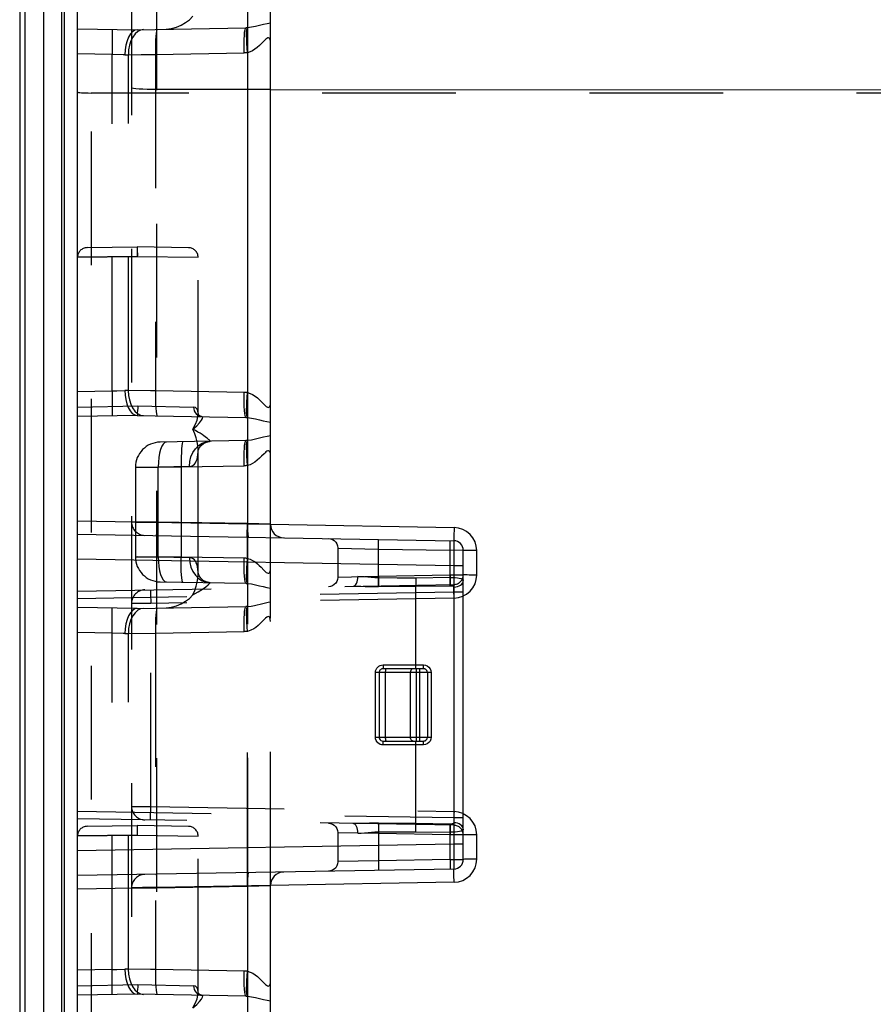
# Model space of a CAD drawing. Header units: inches. Extents: x 0 to 63, y 0 to 40.7.
# Tile 22 of 49: x 55.4 to 57.6, y 6.4 to 9. Entities that reach past the tile are written whole.
import ezdxf

# ---------------------------------------------------------------- set-up
doc = ezdxf.new("R2010")
doc.units = ezdxf.units.IN
doc.header["$LTSCALE"] = 3.462963
doc.header["$MEASUREMENT"] = 0
doc.linetypes.add('HIDDEN', pattern=[0.2, 0.1, -0.1])
doc.layers.add('_87240', color=7, linetype='CONTINUOUS')

msp = doc.modelspace()

# ---------------------------------------------------------------- linework, layer by layer
at = {"layer": '_87240', "color": 7, "linetype": 'Continuous'}
for p, q in [((55.5262, 2.473), (55.5262, 11.878)), ((56.0262, 7.6436), (56.0262, 11.7747)), ((55.3762, 11.6127), (55.3762, 2.7382)), ((55.5262, 7.618), (56.5017, 7.6009)), ((56.5262, 6.775), (56.5262, 7.5759)), ((56.5017, 6.75), (55.5262, 6.733)), ((56.0262, 2.5763), (56.0262, 6.7073))]:
    msp.add_line(p, q, dxfattribs=at)
at = {"layer": '_87240', "color": 9, "linetype": 'Continuous'}
for p, q in [((55.4378, 11.6532), (55.4378, 2.6977)), ((55.4856, 2.6882), (55.4856, 11.6627)), ((55.4912, 11.6627), (55.4912, 2.6882)), ((55.3901, 2.7175), (55.3901, 11.6334)), ((55.9669, 11.5904), (55.9669, 7.6452)), ((56.0262, 8.7705), (59.2779, 8.7696)), ((55.5262, 7.6529), (55.9669, 7.6452)), ((55.9669, 7.6452), (56.0262, 7.6436)), ((56.0262, 7.6436), (56.5021, 7.6353)), ((56.5021, 7.6353), (56.5018, 7.6113)), ((56.5018, 7.6113), (56.5017, 7.6037)), ((56.5611, 7.5121), (56.5611, 7.5754)), ((56.5017, 7.5359), (55.5262, 7.553)), ((56.5017, 7.5359), (56.5017, 6.815)), ((56.5262, 7.5359), (56.5017, 7.5359)), ((56.5262, 7.4578), (56.5349, 7.4626)), ((56.5349, 7.4626), (56.5438, 7.47)), ((55.5262, 6.7979), (56.5017, 6.815)), ((56.5017, 6.815), (56.5262, 6.815)), ((56.5611, 6.7756), (56.5611, 6.8389)), ((56.5021, 6.7156), (56.0262, 6.7074)), ((56.5021, 6.7156), (56.5018, 6.7345)), ((55.9669, 6.7057), (55.5262, 6.698)), ((56.0262, 6.7073), (55.9669, 6.7057)), ((55.9669, 6.7057), (55.9669, 2.7606))]:
    msp.add_line(p, q, dxfattribs=at)
at = {"layer": '_87240', "color": 8, "linetype": 'HIDDEN'}
for p, q in [((55.5611, 10.0467), (55.5611, 4.3042)), ((55.731, 9.8077), (55.731, 4.5432)), ((55.9665, 9.8087), (55.9665, 4.5422)), ((55.6662, 9.7427), (55.6662, 4.6082)), ((55.5262, 8.9282), (55.6812, 8.9255)), ((55.6812, 8.9255), (55.9624, 8.9304)), ((55.6159, 8.8616), (55.5262, 8.8632)), ((55.6159, 7.9893), (55.6159, 8.8616)), ((55.6491, 8.8604), (55.6579, 8.8608)), ((55.6579, 8.8608), (55.6909, 8.861)), ((55.6579, 7.9902), (55.6579, 8.8608)), ((55.6909, 8.861), (55.7282, 8.8614)), ((55.7282, 8.8614), (55.9579, 8.8654)), ((55.7282, 8.8614), (55.7282, 7.9895)), ((55.5269, 8.7633), (55.5288, 8.7629)), ((59.2773, 8.7604), (55.5611, 8.7615)), ((55.6676, 8.7739), (55.6662, 8.7748)), ((55.7187, 8.7706), (55.7067, 8.7709)), ((56.0262, 8.7705), (55.731, 8.7706)), ((55.5508, 8.3607), (55.6812, 8.363)), ((55.6811, 8.3591), (55.6811, 8.3556)), ((55.6811, 8.3556), (55.6811, 8.3512)), ((55.6811, 8.3512), (55.6812, 8.3488)), ((55.8142, 8.3606), (55.6812, 8.363)), ((55.5262, 8.3357), (55.681, 8.338)), ((55.681, 8.338), (55.5262, 8.3357)), ((55.681, 8.338), (55.8387, 8.3356)), ((55.8387, 7.9299), (55.8387, 8.3356)), ((55.5262, 7.9877), (55.6159, 7.9893)), ((55.6159, 7.9893), (55.6281, 7.9897)), ((55.6281, 7.9897), (55.6491, 7.9905)), ((55.6579, 7.9902), (55.6491, 7.9905)), ((55.5262, 7.9473), (55.6825, 7.9505)), ((55.6825, 7.9505), (55.827, 7.9475)), ((55.8378, 7.9376), (55.8355, 7.9427)), ((55.8387, 7.9309), (55.8378, 7.9376)), ((55.6812, 7.9255), (55.5262, 7.9228)), ((55.6812, 7.9255), (55.9624, 7.9206)), ((55.8387, 7.9299), (55.8387, 7.9309)), ((55.9624, 7.8604), (55.7401, 7.8565)), ((55.8387, 7.5183), (55.8387, 7.8326)), ((55.6762, 7.7915), (55.7356, 7.7918)), ((55.6762, 7.7915), (55.6762, 7.5594)), ((55.6777, 7.7915), (55.7949, 7.7925)), ((55.816, 7.7938), (55.7356, 7.7918)), ((55.7356, 7.5591), (55.7356, 7.7918)), ((55.7949, 7.7925), (55.9579, 7.7954)), ((55.7949, 7.7925), (55.7949, 7.5584)), ((55.6675, 7.6499), (55.6662, 7.6499)), ((55.7308, 7.6426), (55.7306, 7.624)), ((55.731, 7.6494), (55.7308, 7.6418)), ((55.9665, 7.6453), (55.731, 7.6494)), ((55.731, 7.6487), (56.0262, 7.6436)), ((56.0262, 7.6436), (55.9665, 7.6453)), ((55.9669, 7.5551), (55.9669, 7.6452)), ((56.0262, 6.7073), (56.0262, 7.6436)), ((55.7306, 7.625), (55.7305, 7.6169)), ((55.7305, 7.615), (55.7305, 7.6172)), ((55.7305, 7.6151), (55.7305, 7.6144)), ((55.966, 7.613), (55.9661, 7.6205)), ((56.2012, 7.5816), (56.2012, 7.5069)), ((56.2012, 7.5816), (56.3062, 7.5793)), ((56.3062, 7.5793), (56.3063, 7.5842)), ((56.3063, 7.5842), (56.3064, 7.5932)), ((56.4919, 7.6006), (56.4919, 7.6011)), ((56.4919, 7.6006), (56.4919, 7.6011)), ((56.492, 7.5991), (56.4919, 7.6006)), ((56.4919, 7.5809), (56.492, 7.59)), ((56.4919, 7.5761), (56.4919, 7.581)), ((56.492, 7.5967), (56.492, 7.5992)), ((56.492, 7.5935), (56.492, 7.5969)), ((56.492, 7.5897), (56.492, 7.5938)), ((56.5017, 7.6013), (56.5017, 7.6009)), ((55.6762, 7.5594), (55.7356, 7.5591)), ((55.7356, 7.5591), (55.816, 7.5571)), ((56.3062, 7.4998), (56.3062, 7.5793)), ((56.3062, 7.5793), (56.4919, 7.5761)), ((56.4919, 7.5057), (56.4919, 7.5761)), ((56.5262, 7.5759), (56.4919, 7.5761)), ((56.5262, 7.5759), (56.5256, 7.5759)), ((55.8387, 7.5183), (55.8387, 7.5183)), ((56.2012, 7.5069), (56.3062, 7.5091)), ((56.3062, 7.5091), (56.4919, 7.5124)), ((56.3546, 7.5043), (56.3062, 7.5044)), ((56.403, 7.5042), (56.3546, 7.5043)), ((56.4919, 7.5057), (56.403, 7.5042)), ((56.492, 7.4974), (56.4919, 7.5057)), ((55.5262, 7.4705), (56.5017, 7.4875)), ((55.7401, 7.4944), (55.9624, 7.4906)), ((55.7524, 7.4954), (55.7566, 7.4941)), ((56.306, 7.482), (56.4029, 7.4829)), ((56.4029, 7.4829), (56.492, 7.4844)), ((56.4032, 7.4658), (56.4029, 7.4829)), ((56.4919, 7.4879), (56.4919, 7.4874)), ((56.5017, 7.4868), (56.5017, 7.4875)), ((56.5019, 7.481), (56.5018, 7.477)), ((56.5017, 7.4675), (55.5262, 7.4505)), ((55.7156, 7.4638), (55.716, 7.4384)), ((56.4032, 7.2692), (56.4032, 7.4658)), ((56.5018, 7.4724), (56.5017, 7.4675)), ((56.5262, 7.4675), (56.5017, 7.4675)), ((56.5018, 7.477), (56.5018, 7.4724)), ((56.5021, 7.4522), (56.5018, 7.4714)), ((55.6812, 7.4255), (55.5262, 7.4282)), ((55.6812, 7.4255), (55.9624, 7.4304)), ((55.716, 7.4385), (55.6969, 7.4384)), ((56.5021, 7.4522), (55.716, 7.4384)), ((55.716, 6.9125), (55.716, 7.4384)), ((55.6159, 7.3616), (55.5262, 7.3632)), ((55.6159, 6.4893), (55.6159, 7.3616)), ((55.6491, 7.3604), (55.6579, 7.3608)), ((55.6579, 7.3608), (55.7282, 7.3614)), ((55.6579, 6.4902), (55.6579, 7.3608)), ((55.7282, 7.3614), (55.9579, 7.3654)), ((55.7282, 7.3614), (55.7282, 6.4895)), ((55.9669, 6.7057), (55.9669, 7.3659)), ((56.3184, 7.2792), (56.3184, 7.276)), ((56.3184, 7.2792), (56.4229, 7.2792)), ((56.2983, 7.0917), (56.2983, 7.2592)), ((56.4429, 7.2592), (56.2983, 7.2592)), ((56.3081, 7.2592), (56.3081, 7.0917)), ((56.3122, 7.2672), (56.3112, 7.2664)), ((56.3133, 7.268), (56.3122, 7.2672)), ((56.4231, 7.2692), (56.3183, 7.2692)), ((56.3249, 7.0917), (56.3249, 7.2592)), ((56.3888, 7.2592), (56.3888, 7.0917)), ((56.4041, 7.2692), (56.4041, 7.0817)), ((56.4131, 7.0817), (56.4131, 7.2692)), ((56.4331, 7.2592), (56.4331, 7.0917)), ((56.4429, 7.2592), (56.4429, 7.0917)), ((56.2983, 7.0917), (56.4429, 7.0917)), ((56.3183, 7.0817), (56.4231, 7.0817)), ((56.4229, 7.0717), (56.3184, 7.0717)), ((56.4032, 6.8851), (56.4032, 7.0817)), ((55.5262, 6.9004), (56.5017, 6.8834)), ((55.6746, 6.9125), (55.6883, 6.9125)), ((55.716, 6.9125), (56.5021, 6.8988)), ((56.5139, 6.8974), (56.5021, 6.8988)), ((56.5248, 6.8939), (56.5139, 6.8974)), ((56.5262, 6.8931), (56.5248, 6.8939)), ((56.5017, 6.8634), (55.5262, 6.8804)), ((55.7156, 6.8797), (55.7156, 6.8871)), ((56.4029, 6.868), (56.306, 6.8689)), ((56.4029, 6.868), (56.4032, 6.8851)), ((56.403, 6.8655), (56.4029, 6.868)), ((56.492, 6.8665), (56.4029, 6.868)), ((56.403, 6.8589), (56.403, 6.8655)), ((56.5017, 6.8834), (56.5018, 6.8785)), ((56.5017, 6.8834), (56.5262, 6.8834)), ((56.5017, 6.8738), (56.5017, 6.8661)), ((56.5017, 6.8661), (56.5017, 6.8641)), ((56.5018, 6.8785), (56.5018, 6.8739)), ((56.5018, 6.8739), (56.5019, 6.8699)), ((55.5508, 6.8607), (55.6812, 6.863)), ((55.6811, 6.8592), (55.6809, 6.8512)), ((55.6809, 6.8512), (55.6809, 6.8488)), ((55.681, 6.8562), (55.681, 6.8379)), ((55.6812, 6.8613), (55.6811, 6.8591)), ((55.8142, 6.8606), (55.6812, 6.863)), ((56.2012, 6.8441), (56.2012, 6.7693)), ((56.3062, 6.8418), (56.2012, 6.8441)), ((56.3062, 6.8597), (56.3062, 6.8511)), ((56.3062, 6.8511), (56.3062, 6.7716)), ((56.3062, 6.8465), (56.3546, 6.8466)), ((56.4919, 6.8386), (56.3062, 6.8418)), ((56.3546, 6.8466), (56.403, 6.8467)), ((56.403, 6.8467), (56.4919, 6.8452)), ((56.4919, 6.8452), (56.492, 6.8535)), ((56.492, 6.8524), (56.4919, 6.8434)), ((56.4919, 6.7748), (56.4919, 6.8452)), ((56.4919, 6.8434), (56.4919, 6.8386)), ((56.492, 6.8535), (56.492, 6.8609)), ((56.5017, 6.8641), (56.5017, 6.8634)), ((55.5262, 6.8357), (55.681, 6.838)), ((55.681, 6.838), (55.5262, 6.8357)), ((55.681, 6.838), (55.8387, 6.8356)), ((55.8387, 6.4299), (55.8387, 6.8356)), ((56.5256, 6.8384), (56.4919, 6.8386)), ((56.5262, 6.8384), (56.5256, 6.8384)), ((56.3062, 6.7716), (56.2012, 6.7693)), ((56.4919, 6.7748), (56.3062, 6.7716)), ((56.3062, 6.7716), (56.3064, 6.762)), ((56.4919, 6.7748), (56.5262, 6.775)), ((56.4919, 6.7748), (56.492, 6.7652)), ((56.492, 6.7654), (56.492, 6.7609)), ((56.3063, 6.7471), (56.3062, 6.7466)), ((56.4919, 6.7503), (56.4919, 6.7498)), ((56.492, 6.7612), (56.492, 6.7571)), ((56.492, 6.7574), (56.492, 6.754)), ((56.492, 6.7542), (56.492, 6.7517)), ((56.5017, 6.7496), (56.5017, 6.75)), ((55.7305, 6.7339), (55.7306, 6.7265)), ((55.7306, 6.7267), (55.731, 6.7015)), ((55.9661, 6.7304), (55.9665, 6.7056)), ((56.0262, 6.7074), (55.731, 6.7022)), ((55.731, 6.7015), (55.9665, 6.7056)), ((55.9665, 6.7056), (56.0262, 6.7073)), ((55.6159, 6.4893), (55.5262, 6.4877)), ((55.6159, 6.4893), (55.6282, 6.4897)), ((55.6282, 6.4897), (55.6491, 6.4905)), ((55.6579, 6.4902), (55.6491, 6.4905)), ((55.5262, 6.4473), (55.6825, 6.4505)), ((55.6825, 6.4505), (55.827, 6.4475)), ((55.8378, 6.4376), (55.8355, 6.4427)), ((55.8387, 6.4309), (55.8378, 6.4376)), ((55.6812, 6.4255), (55.5262, 6.4228)), ((55.9624, 6.4206), (55.6812, 6.4255)), ((55.8387, 6.4299), (55.8387, 6.4309))]:
    msp.add_line(p, q, dxfattribs=at)
for points in [[(55.7559, 8.9268), (55.7697, 8.9285), (55.7829, 8.932), (55.795, 8.9372), (55.8063, 8.9439), (55.8165, 8.9516), (55.8253, 8.9605)], [(56.0262, 8.9426), (56.0176, 8.9412), (56.0084, 8.9391), (55.9983, 8.9365), (55.9876, 8.9339), (55.9771, 8.9318), (55.9665, 8.9305)], [(55.6159, 8.9266), (55.6161, 8.9253), (55.6162, 8.9216), (55.6163, 8.9156), (55.6163, 8.9076), (55.6163, 8.8977), (55.6162, 8.8865), (55.6161, 8.8743), (55.6159, 8.8616)], [(55.6812, 8.9255), (55.675, 8.9242), (55.6689, 8.9205), (55.6634, 8.9145), (55.6585, 8.9064), (55.6546, 8.8966), (55.6516, 8.8854), (55.6497, 8.873), (55.6491, 8.8604)], [(55.6975, 8.9257), (55.6896, 8.9244), (55.6821, 8.9206), (55.6752, 8.9145), (55.6692, 8.9065), (55.6643, 8.8967), (55.6607, 8.8855), (55.6585, 8.8734), (55.6579, 8.8608)], [(55.7327, 8.9264), (55.7316, 8.9251), (55.7307, 8.9215), (55.7298, 8.9158), (55.7291, 8.908), (55.7285, 8.8982), (55.7282, 8.8869), (55.7281, 8.8745), (55.7282, 8.8614)], [(55.9579, 8.8654), (55.9578, 8.8779), (55.9579, 8.8899), (55.9582, 8.9009), (55.9587, 8.9106), (55.9594, 8.9188), (55.9603, 8.9251), (55.9613, 8.929), (55.9624, 8.9304)], [(55.9665, 8.9305), (55.9658, 8.9305), (55.9651, 8.9305), (55.9645, 8.9304), (55.9638, 8.9304), (55.9631, 8.9304), (55.9624, 8.9304)], [(55.9669, 8.8659), (55.9659, 8.8781), (55.9651, 8.8901), (55.9647, 8.901), (55.9644, 8.9107), (55.9645, 8.9187), (55.9649, 8.9248), (55.9656, 8.9289), (55.9665, 8.9305)], [(56.0097, 8.8966), (56.0031, 8.8898), (55.998, 8.8847), (55.9921, 8.8794), (55.9862, 8.8748), (55.9801, 8.8709), (55.9736, 8.8679), (55.9669, 8.8659)], [(56.0262, 8.8919), (56.026, 8.8961), (56.0253, 8.8994), (56.0243, 8.9018), (56.0231, 8.9034), (56.0214, 8.9042), (56.0193, 8.9041), (56.017, 8.9029), (56.0145, 8.9011), (56.0122, 8.8991), (56.0097, 8.8966)], [(55.6491, 8.8604), (55.6441, 8.8606), (55.6159, 8.8616)], [(55.9669, 8.8659), (55.9654, 8.8657), (55.9639, 8.8656), (55.9624, 8.8655), (55.9609, 8.8655), (55.9594, 8.8654), (55.9579, 8.8654)], [(55.5262, 8.7638), (55.5269, 8.7633), (55.5288, 8.7629), (55.5319, 8.7625)], [(55.5319, 8.7625), (55.5361, 8.7622), (55.5414, 8.7619), (55.5475, 8.7617), (55.5541, 8.7616), (55.5611, 8.7615)], [(55.6777, 8.7724), (55.6715, 8.7731), (55.6676, 8.7739)], [(55.6957, 8.7712), (55.686, 8.7718), (55.6777, 8.7724)], [(55.7312, 8.7706), (55.7186, 8.7706), (55.7067, 8.7709), (55.6957, 8.7712)], [(55.6812, 8.363), (55.6812, 8.3626), (55.6812, 8.3613), (55.6811, 8.3592), (55.681, 8.3562), (55.681, 8.3379)], [(55.6812, 8.3488), (55.6813, 8.3462), (55.6814, 8.3435), (55.6813, 8.3407), (55.681, 8.338)], [(55.6812, 8.363), (55.6812, 8.3628), (55.6812, 8.3623), (55.6811, 8.3616), (55.6811, 8.3591)], [(55.6159, 7.9893), (55.6161, 7.9766), (55.6162, 7.9644), (55.6163, 7.9532), (55.6163, 7.9434), (55.6163, 7.9353), (55.6162, 7.9293), (55.6161, 7.9256), (55.6159, 7.9243)], [(55.6491, 7.9905), (55.6497, 7.9787), (55.6514, 7.9669), (55.6541, 7.9559), (55.6578, 7.946), (55.6625, 7.9377), (55.668, 7.9312), (55.6744, 7.9269), (55.6812, 7.9255)], [(55.6578, 7.9902), (55.6585, 7.9777), (55.6606, 7.9658), (55.664, 7.9549), (55.6687, 7.9452), (55.6747, 7.9369), (55.6817, 7.9306), (55.6894, 7.9267), (55.6975, 7.9252)], [(55.7282, 7.9895), (55.7155, 7.9897), (55.6579, 7.9902)], [(55.7282, 7.9895), (55.7281, 7.977), (55.7282, 7.965), (55.7285, 7.9541), (55.729, 7.9443), (55.7297, 7.9361), (55.7306, 7.9298), (55.7316, 7.9259), (55.7327, 7.9246)], [(55.9669, 7.9851), (55.9654, 7.9852), (55.9639, 7.9853), (55.9624, 7.9854), (55.9609, 7.9855), (55.9594, 7.9855), (55.7282, 7.9895)], [(55.9624, 7.9206), (55.9613, 7.9218), (55.9603, 7.9254), (55.9595, 7.9312), (55.9588, 7.9389), (55.9582, 7.9487), (55.9579, 7.96), (55.9578, 7.9724), (55.9579, 7.9855)], [(55.9665, 7.9204), (55.9656, 7.9221), (55.9649, 7.9261), (55.9645, 7.9322), (55.9644, 7.9403), (55.9647, 7.9499), (55.9651, 7.9609), (55.9659, 7.9728), (55.9669, 7.9851)], [(55.9669, 7.9851), (55.9736, 7.983), (55.9801, 7.9801), (55.9864, 7.9761), (55.9923, 7.9714), (55.998, 7.9663), (56.0029, 7.9613), (56.0064, 7.9578), (56.0094, 7.9547), (56.0126, 7.9516), (56.0156, 7.949), (56.0182, 7.9474), (56.0204, 7.9466), (56.0221, 7.9469), (56.0235, 7.948), (56.0245, 7.9494), (56.0253, 7.9516), (56.026, 7.9548), (56.0262, 7.959)], [(55.6825, 7.9505), (55.6821, 7.9459), (55.6815, 7.9371)], [(55.827, 7.9475), (55.8274, 7.9427), (55.8287, 7.938), (55.8307, 7.9337), (55.8336, 7.93), (55.837, 7.9269), (55.8409, 7.9245), (55.8452, 7.9231), (55.8496, 7.9225)], [(55.8355, 7.9427), (55.8319, 7.946), (55.827, 7.9475)], [(55.6815, 7.9371), (55.6812, 7.9334), (55.6813, 7.9303), (55.6813, 7.9278), (55.6813, 7.9261), (55.6812, 7.9255)], [(55.8253, 7.8905), (55.8319, 7.9029), (55.8361, 7.9139), (55.8382, 7.9231), (55.8387, 7.9299)], [(55.8253, 7.8905), (55.8352, 7.899), (55.8425, 7.9067), (55.8474, 7.9131), (55.8501, 7.9181), (55.8506, 7.9214), (55.8496, 7.9225)], [(55.8389, 7.9299), (55.8387, 7.9304), (55.8387, 7.9299)], [(55.8496, 7.9225), (55.8478, 7.9227), (55.8447, 7.9238), (55.8418, 7.9257), (55.8398, 7.9281), (55.8389, 7.9298), (55.8389, 7.9299)], [(55.9624, 7.9206), (55.9631, 7.9205), (55.9638, 7.9205), (55.9645, 7.9205), (55.9651, 7.9205), (55.9658, 7.9204), (55.9665, 7.9204)], [(55.9665, 7.9204), (55.9772, 7.9191), (55.9876, 7.917), (55.9979, 7.9145), (56.0077, 7.912), (56.0171, 7.9099), (56.0262, 7.9083)], [(55.8387, 7.8326), (55.8385, 7.839), (55.8377, 7.8477), (55.836, 7.8571), (55.8335, 7.8674), (55.8299, 7.8785), (55.8253, 7.8905)], [(55.8704, 7.8588), (55.8704, 7.859), (55.8699, 7.8597), (55.8689, 7.8607), (55.8674, 7.8621), (55.8655, 7.8638), (55.8631, 7.8657), (55.8603, 7.868), (55.857, 7.8704), (55.8532, 7.8732), (55.8489, 7.8761), (55.8439, 7.8794), (55.8384, 7.8828), (55.8322, 7.8865), (55.8253, 7.8905)], [(56.0262, 7.8726), (56.0176, 7.8712), (56.0084, 7.8691), (55.9983, 7.8665), (55.9876, 7.8639), (55.9771, 7.8618), (55.9665, 7.8605)], [(55.7445, 7.8457), (55.7414, 7.8376), (55.7388, 7.8278)], [(55.7566, 7.8568), (55.7524, 7.8555), (55.7482, 7.8517), (55.7445, 7.8457)], [(55.7994, 7.8575), (55.7984, 7.8563), (55.7974, 7.8527), (55.7965, 7.8469), (55.7958, 7.8391), (55.7953, 7.8294), (55.7949, 7.8181), (55.7948, 7.8056), (55.7949, 7.7925)], [(55.816, 7.7938), (55.817, 7.8062), (55.8201, 7.8185), (55.8251, 7.8296), (55.8318, 7.8394), (55.84, 7.8474), (55.8494, 7.8535), (55.8598, 7.8574), (55.8703, 7.8588)], [(55.8387, 7.8326), (55.8388, 7.8331), (55.8395, 7.8363), (55.8418, 7.8415), (55.8464, 7.8476), (55.8529, 7.8531), (55.8605, 7.8569), (55.8679, 7.8586), (55.8703, 7.8588)], [(55.9579, 7.7954), (55.9578, 7.8079), (55.9579, 7.8199), (55.9582, 7.8309), (55.9587, 7.8406), (55.9594, 7.8488), (55.9603, 7.8551), (55.9613, 7.859), (55.9624, 7.8604)], [(55.9665, 7.8605), (55.9658, 7.8605), (55.9651, 7.8605), (55.9645, 7.8604), (55.9638, 7.8604), (55.9631, 7.8604), (55.9624, 7.8604)], [(55.9669, 7.7959), (55.9659, 7.8081), (55.9651, 7.8201), (55.9647, 7.831), (55.9644, 7.8407), (55.9645, 7.8487), (55.9649, 7.8548), (55.9656, 7.8589), (55.9665, 7.8605)], [(55.7388, 7.8278), (55.7369, 7.8166), (55.7359, 7.8043), (55.7356, 7.7918)], [(55.816, 7.7938), (55.8196, 7.7942), (55.823, 7.7954), (55.8261, 7.7972), (55.8291, 7.7998), (55.8317, 7.8031), (55.834, 7.8072), (55.8359, 7.812), (55.8373, 7.8176), (55.8383, 7.824), (55.8387, 7.8311), (55.8387, 7.8326)], [(56.0097, 7.8266), (56.0031, 7.8198), (55.998, 7.8147), (55.9921, 7.8094), (55.9862, 7.8048), (55.9801, 7.8009), (55.9736, 7.7979), (55.9669, 7.7959)], [(56.0262, 7.8219), (56.026, 7.8261), (56.0253, 7.8294), (56.0243, 7.8318), (56.0231, 7.8334), (56.0214, 7.8342), (56.0193, 7.8341), (56.017, 7.8329), (56.0145, 7.8311), (56.0122, 7.8291), (56.0097, 7.8266)], [(55.9669, 7.7959), (55.9654, 7.7957), (55.9639, 7.7956), (55.9624, 7.7955), (55.9609, 7.7955), (55.9594, 7.7954), (55.9579, 7.7954)], [(55.6662, 7.6499), (55.6675, 7.6498), (55.6712, 7.6496), (55.6772, 7.6495), (55.6852, 7.6493), (55.6949, 7.6491), (55.7061, 7.649), (55.7183, 7.6488), (55.731, 7.6487)], [(55.731, 7.6494), (55.7183, 7.6495), (55.6675, 7.6499)], [(55.9661, 7.6205), (55.9664, 7.6384), (55.9665, 7.6453)], [(55.966, 7.6103), (55.966, 7.611), (55.966, 7.613)], [(56.1767, 7.6066), (56.182, 7.6059), (56.1872, 7.6041), (56.1918, 7.6012), (56.1956, 7.5974), (56.1986, 7.5928), (56.2005, 7.5878), (56.2012, 7.5824), (56.2012, 7.5816)], [(56.3064, 7.6024), (56.3063, 7.6039), (56.3062, 7.6043)], [(56.3064, 7.5932), (56.3064, 7.597), (56.3064, 7.6001), (56.3064, 7.6024)], [(55.7949, 7.5584), (55.7759, 7.5586), (55.6819, 7.5594)], [(55.7356, 7.5591), (55.7358, 7.5466), (55.7369, 7.5343), (55.7388, 7.5231)], [(55.7994, 7.4934), (55.7984, 7.4947), (55.7974, 7.4984), (55.7965, 7.5044), (55.7958, 7.5125), (55.7952, 7.5223), (55.7949, 7.5335), (55.7948, 7.5457), (55.7949, 7.5584)], [(55.9669, 7.5551), (55.9654, 7.5552), (55.9639, 7.5553), (55.9624, 7.5554), (55.9609, 7.5555), (55.9594, 7.5555), (55.7949, 7.5584)], [(55.816, 7.5571), (55.817, 7.5447), (55.8201, 7.5324), (55.825, 7.5213), (55.8318, 7.5115), (55.84, 7.5035), (55.8494, 7.4974), (55.8598, 7.4936), (55.8703, 7.4922)], [(55.8383, 7.527), (55.8373, 7.5334), (55.8359, 7.539), (55.8339, 7.5438), (55.8316, 7.5479), (55.829, 7.5512), (55.8261, 7.5538), (55.8229, 7.5556), (55.8195, 7.5567), (55.816, 7.5571)], [(55.9624, 7.4906), (55.9613, 7.4918), (55.9603, 7.4954), (55.9595, 7.5012), (55.9588, 7.5089), (55.9582, 7.5187), (55.9579, 7.53), (55.9578, 7.5424), (55.9579, 7.5555)], [(55.9665, 7.4904), (55.9656, 7.4921), (55.9649, 7.4961), (55.9645, 7.5022), (55.9644, 7.5103), (55.9647, 7.5199), (55.9651, 7.5309), (55.9659, 7.5428), (55.9669, 7.5551)], [(55.9669, 7.5551), (55.9736, 7.553), (55.9801, 7.5501), (55.9865, 7.5459), (55.9924, 7.5413), (55.9974, 7.5368), (56.0018, 7.5325)], [(56.0018, 7.5325), (56.0093, 7.5247), (56.0126, 7.5215), (56.0155, 7.519), (56.0181, 7.5174), (56.0204, 7.5166), (56.0221, 7.5169), (56.0235, 7.518), (56.0245, 7.5195), (56.0254, 7.5218), (56.026, 7.525), (56.0262, 7.529)], [(55.7388, 7.5231), (55.7414, 7.5133), (55.7445, 7.5053), (55.7482, 7.4992), (55.7524, 7.4954)], [(55.8253, 7.4605), (55.8299, 7.4724), (55.8335, 7.4835), (55.836, 7.4938), (55.8377, 7.5033), (55.8385, 7.512), (55.8387, 7.5183)], [(55.8387, 7.5183), (55.8387, 7.5199), (55.8383, 7.527)], [(55.8394, 7.5151), (55.8388, 7.518), (55.8387, 7.5183)], [(55.8703, 7.4922), (55.8674, 7.4924), (55.8598, 7.4943), (55.8522, 7.4983), (55.8458, 7.504), (55.8414, 7.5102), (55.8394, 7.5151)], [(56.2012, 7.5069), (56.2012, 7.5061), (56.2005, 7.5007), (56.1986, 7.4956), (56.1956, 7.4911), (56.1918, 7.4873), (56.1872, 7.4844), (56.182, 7.4825), (56.1767, 7.4819)], [(56.2403, 7.483), (56.2428, 7.4835), (56.2452, 7.485), (56.2474, 7.4873), (56.2493, 7.4904), (56.2508, 7.4941), (56.252, 7.4984), (56.2526, 7.5032), (56.2528, 7.508)], [(56.2872, 7.5053), (56.2693, 7.5071), (56.2608, 7.5077), (56.2528, 7.508)], [(56.3062, 7.5044), (56.2966, 7.5047), (56.2872, 7.5053)], [(56.3062, 7.5091), (56.3064, 7.4996), (56.3064, 7.4952), (56.3064, 7.4915), (56.3064, 7.4883), (56.3064, 7.486), (56.3063, 7.4846), (56.3062, 7.4841)], [(56.403, 7.5042), (56.4031, 7.4958), (56.4031, 7.492), (56.403, 7.4885), (56.403, 7.4854), (56.4029, 7.4829)], [(56.4919, 7.5124), (56.5236, 7.5125), (56.5256, 7.5125), (56.5262, 7.5125)], [(56.4919, 7.5124), (56.492, 7.503), (56.492, 7.4987), (56.492, 7.495), (56.492, 7.4918), (56.492, 7.4894), (56.4919, 7.4879)], [(56.4919, 7.5057), (56.4988, 7.5056), (56.5052, 7.5053), (56.5109, 7.5048), (56.5159, 7.504), (56.5203, 7.5029), (56.5236, 7.5014), (56.5256, 7.4997), (56.5262, 7.4977)], [(55.8253, 7.4605), (55.839, 7.4683), (55.8501, 7.4756), (55.8589, 7.4818), (55.8652, 7.4869), (55.8689, 7.4907), (55.8704, 7.4922)], [(55.9624, 7.4906), (55.9631, 7.4905), (55.9638, 7.4905), (55.9645, 7.4905), (55.9651, 7.4905), (55.9658, 7.4904), (55.9665, 7.4904)], [(55.9665, 7.4904), (55.9772, 7.4891), (55.9876, 7.487), (55.9979, 7.4845), (56.0077, 7.482), (56.0171, 7.4799), (56.0262, 7.4783)], [(56.2403, 7.483), (56.2503, 7.483), (56.2607, 7.4828), (56.2715, 7.4825), (56.2827, 7.4822), (56.2942, 7.482), (56.306, 7.482)], [(56.306, 7.482), (56.3061, 7.4844), (56.3061, 7.4876), (56.3062, 7.4912), (56.3062, 7.4998)], [(56.492, 7.4844), (56.492, 7.4869), (56.492, 7.49), (56.492, 7.4974)], [(56.492, 7.4844), (56.4934, 7.4844), (56.4947, 7.4844), (56.4959, 7.4843), (56.4971, 7.4841), (56.4981, 7.4839), (56.4991, 7.4837), (56.4999, 7.4834), (56.5006, 7.483), (56.5012, 7.4826), (56.5016, 7.4821), (56.5018, 7.4815), (56.5019, 7.481)], [(56.5018, 7.4714), (56.5017, 7.4812), (56.5017, 7.4847), (56.5017, 7.4868)], [(56.5019, 7.481), (56.5066, 7.4814), (56.5113, 7.4824), (56.5155, 7.4839), (56.5191, 7.486), (56.5221, 7.4885), (56.5244, 7.4914), (56.5258, 7.4945), (56.5262, 7.4977)], [(55.7156, 7.4738), (55.7155, 7.4732), (55.7156, 7.4712), (55.7156, 7.4638)], [(55.7559, 7.4268), (55.7697, 7.4285), (55.7829, 7.432), (55.795, 7.4372), (55.8063, 7.4439), (55.8165, 7.4516), (55.8253, 7.4605)], [(56.5021, 7.4522), (56.5139, 7.4536), (56.5248, 7.457), (56.5262, 7.4578)], [(55.6969, 7.4384), (55.6808, 7.4384), (55.6746, 7.4384), (55.67, 7.4384), (55.6672, 7.4385), (55.6662, 7.4386)], [(55.9579, 7.3654), (55.9578, 7.3779), (55.9579, 7.3899), (55.9582, 7.4009), (55.9587, 7.4106), (55.9594, 7.4188), (55.9603, 7.4251), (55.9613, 7.429), (55.9624, 7.4304)], [(55.9665, 7.4305), (55.9658, 7.4305), (55.9651, 7.4305), (55.9645, 7.4304), (55.9638, 7.4304), (55.9631, 7.4304), (55.9624, 7.4304)], [(55.9669, 7.3659), (55.9659, 7.3781), (55.9651, 7.3901), (55.9647, 7.401), (55.9644, 7.4107), (55.9645, 7.4187), (55.9649, 7.4248), (55.9656, 7.4289), (55.9665, 7.4305)], [(55.9665, 7.4305), (55.976, 7.4316), (55.9846, 7.4332), (55.9921, 7.435), (55.9992, 7.4367), (56.0065, 7.4386), (56.0136, 7.4403), (56.0201, 7.4417), (56.0262, 7.4426)], [(55.6159, 7.3616), (55.6161, 7.3742), (55.6162, 7.3862), (55.6163, 7.3971), (55.6163, 7.4069), (55.6163, 7.4151), (55.6162, 7.4213), (55.6161, 7.4253), (55.6159, 7.4266)], [(55.6812, 7.4255), (55.675, 7.4242), (55.6689, 7.4205), (55.6634, 7.4145), (55.6585, 7.4064), (55.6545, 7.3966), (55.6516, 7.3854), (55.6497, 7.373), (55.6491, 7.3604)], [(55.6975, 7.4257), (55.6896, 7.4244), (55.6821, 7.4206), (55.6752, 7.4145), (55.6692, 7.4065), (55.6643, 7.3967), (55.6607, 7.3855), (55.6585, 7.3734), (55.6579, 7.3608)], [(55.7327, 7.4264), (55.7316, 7.4251), (55.7307, 7.4215), (55.7298, 7.4158), (55.7291, 7.408), (55.7285, 7.3982), (55.7282, 7.3869), (55.7281, 7.3745), (55.7282, 7.3614)], [(56.0262, 7.3919), (56.0257, 7.3976), (56.0244, 7.4016), (56.0226, 7.4038), (56.0203, 7.4043), (56.0172, 7.403), (56.0135, 7.4002), (56.0092, 7.3961), (56.0045, 7.3912), (55.9994, 7.3861), (55.994, 7.381), (55.9887, 7.3765), (55.9828, 7.3724), (55.9754, 7.3689), (55.9669, 7.3659)], [(55.6491, 7.3604), (55.6441, 7.3606), (55.6159, 7.3616)], [(55.9669, 7.3659), (55.9654, 7.3657), (55.9639, 7.3656), (55.9624, 7.3655), (55.9609, 7.3655), (55.9594, 7.3654), (55.9579, 7.3654)], [(56.2983, 7.2592), (56.2988, 7.2635), (56.3, 7.2673), (56.3018, 7.2706), (56.3043, 7.2734), (56.3071, 7.2758), (56.3105, 7.2776), (56.3143, 7.2787), (56.3184, 7.2792)], [(56.3184, 7.276), (56.3184, 7.2731), (56.3184, 7.2719), (56.3184, 7.2708)], [(56.4231, 7.2692), (56.423, 7.2696), (56.423, 7.2706), (56.423, 7.2721), (56.4229, 7.2742), (56.4229, 7.2766), (56.4229, 7.2792)], [(56.4229, 7.2792), (56.4283, 7.2784), (56.4329, 7.2765), (56.437, 7.2733), (56.4402, 7.2692), (56.4422, 7.2645), (56.4429, 7.2592)], [(56.3112, 7.2664), (56.31, 7.2651), (56.3093, 7.2639), (56.309, 7.2632), (56.3087, 7.2625), (56.3083, 7.2611), (56.3081, 7.2592)], [(56.3183, 7.2692), (56.3174, 7.2692), (56.3162, 7.269), (56.3148, 7.2686), (56.3133, 7.268)], [(56.3184, 7.2708), (56.3184, 7.2704), (56.3183, 7.2699), (56.3183, 7.2696), (56.3183, 7.2694), (56.3183, 7.2693), (56.3183, 7.2692)], [(56.3249, 7.2592), (56.3249, 7.2617), (56.3251, 7.2641), (56.3253, 7.2662), (56.3257, 7.2678), (56.3261, 7.2688), (56.3265, 7.2692)], [(56.3965, 7.2692), (56.3945, 7.2689), (56.3927, 7.2679), (56.3911, 7.2664), (56.3899, 7.2643), (56.3891, 7.2619), (56.3888, 7.2592)], [(56.3184, 7.0717), (56.3144, 7.0721), (56.3107, 7.0732), (56.3073, 7.075), (56.3044, 7.0774), (56.3019, 7.0802), (56.3, 7.0836), (56.2988, 7.0874), (56.2983, 7.0917)], [(56.3081, 7.0917), (56.3084, 7.0894), (56.3093, 7.0871), (56.3107, 7.085), (56.3128, 7.0833), (56.3154, 7.0821), (56.3183, 7.0817)], [(56.3184, 7.0717), (56.3184, 7.0743), (56.3184, 7.0767), (56.3184, 7.0788), (56.3184, 7.0804), (56.3183, 7.0814), (56.3183, 7.0817)], [(56.3265, 7.0817), (56.3261, 7.082), (56.3257, 7.083), (56.3254, 7.0845), (56.3251, 7.0866), (56.3249, 7.089), (56.3249, 7.0917)], [(56.3965, 7.0817), (56.3944, 7.0821), (56.3926, 7.0831), (56.391, 7.0846), (56.3898, 7.0866), (56.389, 7.089), (56.3888, 7.0917)], [(56.4429, 7.0917), (56.4422, 7.0864), (56.4402, 7.0817), (56.437, 7.0776), (56.4329, 7.0744), (56.4283, 7.0725), (56.4229, 7.0717)], [(56.4229, 7.0717), (56.4229, 7.0743), (56.4229, 7.0768), (56.423, 7.0788), (56.423, 7.0803), (56.423, 7.0814), (56.4231, 7.0817)], [(55.6662, 6.9124), (55.6672, 6.9124), (55.67, 6.9125), (55.6746, 6.9125)], [(55.6883, 6.9125), (55.7063, 6.9125), (55.716, 6.9125)], [(55.7156, 6.8871), (55.7159, 6.9053), (55.716, 6.9125)], [(56.5021, 6.8988), (56.502, 6.8919), (56.5017, 6.8738)], [(55.7156, 6.8771), (55.7155, 6.8778), (55.7156, 6.8797)], [(56.1767, 6.869), (56.182, 6.8684), (56.1872, 6.8665), (56.1918, 6.8636), (56.1956, 6.8598), (56.1986, 6.8553), (56.2005, 6.8502), (56.2012, 6.8448), (56.2012, 6.8441)], [(56.306, 6.8689), (56.2942, 6.8689), (56.2827, 6.8687), (56.2715, 6.8684), (56.2607, 6.8681), (56.2503, 6.8679), (56.2403, 6.8679)], [(56.2528, 6.8429), (56.2526, 6.8478), (56.252, 6.8525), (56.2508, 6.8568), (56.2493, 6.8605), (56.2474, 6.8636), (56.2452, 6.866), (56.2428, 6.8674), (56.2403, 6.8679)], [(56.306, 6.8689), (56.3061, 6.8665), (56.3061, 6.8634), (56.3062, 6.8597)], [(56.3062, 6.8668), (56.3063, 6.8663), (56.3064, 6.8649), (56.3064, 6.8626), (56.3064, 6.8595), (56.3064, 6.8557)], [(56.5019, 6.8699), (56.5018, 6.8694), (56.5016, 6.8689), (56.5012, 6.8684), (56.5006, 6.8679), (56.4999, 6.8676), (56.4991, 6.8672), (56.4981, 6.867), (56.4971, 6.8668), (56.4959, 6.8666), (56.4947, 6.8665), (56.4934, 6.8665), (56.492, 6.8665)], [(56.492, 6.8609), (56.492, 6.864), (56.492, 6.8665)], [(56.5262, 6.8532), (56.5258, 6.8564), (56.5244, 6.8595), (56.5221, 6.8624), (56.5191, 6.8649), (56.5155, 6.867), (56.5113, 6.8685), (56.5066, 6.8696), (56.5019, 6.8699)], [(55.6809, 6.8488), (55.6807, 6.8462), (55.6806, 6.8435), (55.6807, 6.8407), (55.681, 6.838)], [(55.6812, 6.863), (55.6812, 6.8626), (55.6811, 6.8605)], [(55.6812, 6.863), (55.6812, 6.8628), (55.6812, 6.8615)], [(56.2528, 6.8429), (56.2612, 6.8433), (56.2699, 6.8438)], [(56.2699, 6.8438), (56.288, 6.8457), (56.2971, 6.8462), (56.3062, 6.8465)], [(56.3064, 6.8557), (56.3063, 6.8467), (56.3062, 6.8418)], [(56.403, 6.8467), (56.403, 6.851), (56.403, 6.8589)], [(56.4919, 6.8635), (56.4919, 6.8631), (56.492, 6.8616), (56.492, 6.8593), (56.492, 6.8562), (56.492, 6.8524)], [(56.5262, 6.8532), (56.5256, 6.8512), (56.5235, 6.8495), (56.5203, 6.8481), (56.5161, 6.847), (56.5109, 6.8461), (56.505, 6.8456), (56.4985, 6.8453), (56.4919, 6.8452)], [(56.2012, 6.7693), (56.2012, 6.7685), (56.2005, 6.7632), (56.1986, 6.7581), (56.1956, 6.7535), (56.1918, 6.7497), (56.1872, 6.7468), (56.182, 6.745), (56.1767, 6.7443)], [(56.5236, 6.775), (56.5256, 6.775), (56.5262, 6.775)], [(55.966, 6.7406), (55.966, 6.74), (55.966, 6.738), (55.9661, 6.7304)], [(56.3064, 6.7485), (56.3063, 6.7471), (56.3062, 6.7466)], [(56.3064, 6.762), (56.3064, 6.7577), (56.3064, 6.7539), (56.3064, 6.7508), (56.3064, 6.7485)], [(56.492, 6.7518), (56.4919, 6.7503), (56.4919, 6.7498)], [(55.7305, 6.7339), (55.7305, 6.7359), (55.7305, 6.7365)], [(55.731, 6.7022), (55.7183, 6.7021), (55.7061, 6.7019), (55.6949, 6.7018), (55.6852, 6.7016), (55.6772, 6.7015), (55.6712, 6.7013), (55.6675, 6.7011), (55.6662, 6.701)], [(55.6662, 6.701), (55.6675, 6.701), (55.731, 6.7015)], [(55.6159, 6.4243), (55.6161, 6.4255), (55.6162, 6.4291), (55.6163, 6.4349), (55.6163, 6.4427), (55.6163, 6.4524), (55.6162, 6.4637), (55.6161, 6.4762), (55.6159, 6.4893)], [(55.6491, 6.4905), (55.6497, 6.4779), (55.6516, 6.4655), (55.6546, 6.4543), (55.6585, 6.4445), (55.6634, 6.4364), (55.6689, 6.4304), (55.675, 6.4267), (55.6812, 6.4255)], [(55.6578, 6.4902), (55.6585, 6.4777), (55.6606, 6.4658), (55.664, 6.4549), (55.6687, 6.4452), (55.6747, 6.4369), (55.6817, 6.4306), (55.6894, 6.4267), (55.6975, 6.4252)], [(55.7282, 6.4895), (55.7155, 6.4897), (55.6579, 6.4902)], [(55.7282, 6.4895), (55.7281, 6.477), (55.7282, 6.465), (55.7285, 6.4541), (55.729, 6.4443), (55.7297, 6.4361), (55.7306, 6.4298), (55.7316, 6.4259), (55.7327, 6.4246)], [(55.9669, 6.4851), (55.9654, 6.4852), (55.9639, 6.4853), (55.9624, 6.4854), (55.9609, 6.4855), (55.9594, 6.4855), (55.7282, 6.4895)], [(55.9624, 6.4206), (55.9613, 6.4218), (55.9603, 6.4254), (55.9595, 6.4312), (55.9588, 6.4389), (55.9582, 6.4487), (55.9579, 6.46), (55.9578, 6.4724), (55.9579, 6.4855)], [(55.9665, 6.4204), (55.9656, 6.4221), (55.9649, 6.4261), (55.9645, 6.4322), (55.9644, 6.4403), (55.9647, 6.4499), (55.9651, 6.4609), (55.9659, 6.4728), (55.9669, 6.4851)], [(55.9669, 6.4851), (55.9738, 6.4829), (55.9804, 6.4799), (55.9867, 6.4759), (55.9926, 6.4711), (55.9986, 6.4656), (56.0038, 6.4604), (56.0073, 6.4568), (56.0102, 6.4538), (56.0131, 6.451), (56.0159, 6.4487), (56.0185, 6.4473), (56.0207, 6.4466), (56.0223, 6.447), (56.0236, 6.4481), (56.0246, 6.4497), (56.0254, 6.4519), (56.026, 6.4551), (56.0262, 6.4591)], [(55.6815, 6.4371), (55.6812, 6.4334), (55.6813, 6.4303), (55.6813, 6.4278), (55.6813, 6.4261), (55.6812, 6.4255)], [(55.6825, 6.4505), (55.6821, 6.4459), (55.6815, 6.4371)], [(55.827, 6.4475), (55.8274, 6.4427), (55.8287, 6.438), (55.8307, 6.4337), (55.8336, 6.43), (55.837, 6.4269), (55.8409, 6.4245), (55.8452, 6.4231), (55.8496, 6.4225)], [(55.8355, 6.4427), (55.8319, 6.446), (55.827, 6.4475)], [(55.8253, 6.3905), (55.8319, 6.4029), (55.8361, 6.4139), (55.8382, 6.4231), (55.8387, 6.4299)], [(55.8253, 6.3905), (55.8352, 6.399), (55.8425, 6.4067), (55.8473, 6.4131), (55.85, 6.4181), (55.8506, 6.4214), (55.8496, 6.4225)], [(55.8389, 6.4299), (55.8387, 6.4304), (55.8387, 6.4299)], [(55.8496, 6.4225), (55.8478, 6.4227), (55.8447, 6.4238), (55.8418, 6.4257), (55.8398, 6.4281), (55.8389, 6.4298), (55.8389, 6.4299)], [(55.9624, 6.4206), (55.9631, 6.4205), (55.9638, 6.4205), (55.9645, 6.4205), (55.9651, 6.4205), (55.9658, 6.4204), (55.9665, 6.4204)], [(55.9665, 6.4204), (55.9771, 6.4191), (55.9876, 6.417), (55.9983, 6.4144), (56.0084, 6.4118), (56.0176, 6.4097), (56.0262, 6.4083)]]:
    msp.add_lwpolyline(points, dxfattribs=at)
at = {"layer": '_87240', "color": 9, "linetype": 'Continuous'}
for points in [[(55.9669, 7.6452), (55.9669, 7.6384), (55.9669, 7.6318), (55.9671, 7.6258), (55.9674, 7.6205), (55.9678, 7.6162), (55.9682, 7.6129), (55.9688, 7.6109), (55.9693, 7.6102)], [(56.5611, 7.5754), (56.5599, 7.5872), (56.5566, 7.5981), (56.5511, 7.6084), (56.5439, 7.6174), (56.5349, 7.6248), (56.5248, 7.6304), (56.5139, 7.6339), (56.5021, 7.6353)], [(56.5017, 7.6037), (56.5017, 7.6016), (56.5017, 7.6013)], [(56.5611, 7.5754), (56.5543, 7.5754), (56.5477, 7.5754), (56.5417, 7.5755), (56.5364, 7.5755), (56.5321, 7.5756), (56.5289, 7.5757), (56.5269, 7.5758), (56.5262, 7.5759)], [(56.5611, 7.5121), (56.5477, 7.5121), (56.5417, 7.5121), (56.5364, 7.5122), (56.5321, 7.5123), (56.5289, 7.5124), (56.5269, 7.5124), (56.5262, 7.5125)], [(56.5438, 7.47), (56.5511, 7.4791), (56.5566, 7.4893), (56.5599, 7.5003), (56.5611, 7.5121)], [(56.5439, 6.8809), (56.5349, 6.8883), (56.5262, 6.8931)], [(56.5611, 6.8389), (56.5599, 6.8506), (56.5566, 6.8616), (56.5511, 6.8718), (56.5439, 6.8809)], [(56.5417, 6.8388), (56.5364, 6.8387), (56.5321, 6.8386), (56.5289, 6.8386), (56.5269, 6.8385), (56.5262, 6.8384)], [(56.5611, 6.8389), (56.5543, 6.8388), (56.5417, 6.8388)], [(56.5021, 6.7156), (56.5139, 6.717), (56.5248, 6.7205), (56.5349, 6.7261), (56.5438, 6.7335), (56.5511, 6.7425), (56.5566, 6.7528), (56.5599, 6.7637), (56.5611, 6.7756)], [(56.5611, 6.7756), (56.5543, 6.7755), (56.5477, 6.7755), (56.5417, 6.7755), (56.5364, 6.7754), (56.5321, 6.7753), (56.5289, 6.7752), (56.5269, 6.7751), (56.5262, 6.775)], [(55.9693, 6.7407), (55.9688, 6.74), (55.9682, 6.738), (55.9678, 6.7348), (55.9674, 6.7304), (55.9671, 6.7251), (55.9669, 6.7191), (55.9669, 6.7125), (55.9669, 6.7057)], [(56.5018, 6.7345), (56.5017, 6.7439), (56.5017, 6.7472), (56.5017, 6.7493), (56.5017, 6.7496)]]:
    msp.add_lwpolyline(points, dxfattribs=at)
at = {"layer": '_87240', "color": 7, "linetype": 'Continuous'}
for points in [[(56.5017, 7.6009), (56.5018, 7.5997), (56.5018, 7.596), (56.5019, 7.59), (56.5019, 7.5819), (56.5019, 7.572)], [(56.5019, 7.572), (56.5018, 7.5486), (56.5017, 7.5359)], [(56.5017, 6.815), (56.5018, 6.7901), (56.5019, 6.7789), (56.5019, 6.769), (56.5019, 6.7609), (56.5018, 6.7549), (56.5018, 6.7512), (56.5017, 6.75)]]:
    msp.add_lwpolyline(points, dxfattribs=at)
at = {"layer": '_87240', "color": 8, "linetype": 'HIDDEN'}
for centre, radius, start, end in [((55.5512, 8.3357), 0.025, 91, 180), ((55.8137, 8.3356), 0.025, 0, 88.9886), ((55.7412, 7.7915), 0.065, 91, 180), ((55.7012, 7.6499), 0.035, 180, 268.9996), ((55.7412, 7.5594), 0.065, 180.0005, 268.9995), ((56.5012, 7.5125), 0.025, 270.9993, 359.9994), ((55.7012, 7.4386), 0.035, 91, 180), ((56.4231, 7.2592), 0.01, 360, 90.0002), ((56.4231, 7.0917), 0.01, 270, 0), ((55.7012, 6.9124), 0.035, 180, 269), ((55.5512, 6.8357), 0.025, 91, 180), ((55.8137, 6.8356), 0.025, 0, 88.9886), ((56.5012, 6.8384), 0.025, 0, 89.001), ((55.7012, 6.701), 0.035, 90.999, 180)]:
    msp.add_arc(centre, radius, start, end, dxfattribs=at)
at = {"layer": '_87240', "color": 7, "linetype": 'Continuous'}
for centre, radius, start, end in [((56.0612, 7.6436), 0.035, 180, 269), ((56.5012, 7.5759), 0.025, 0, 89), ((56.5012, 6.775), 0.025, 271.0014, 359.9932), ((56.0612, 6.7073), 0.035, 91, 180)]:
    msp.add_arc(centre, radius, start, end, dxfattribs=at)

doc.saveas('drawing.dxf')
